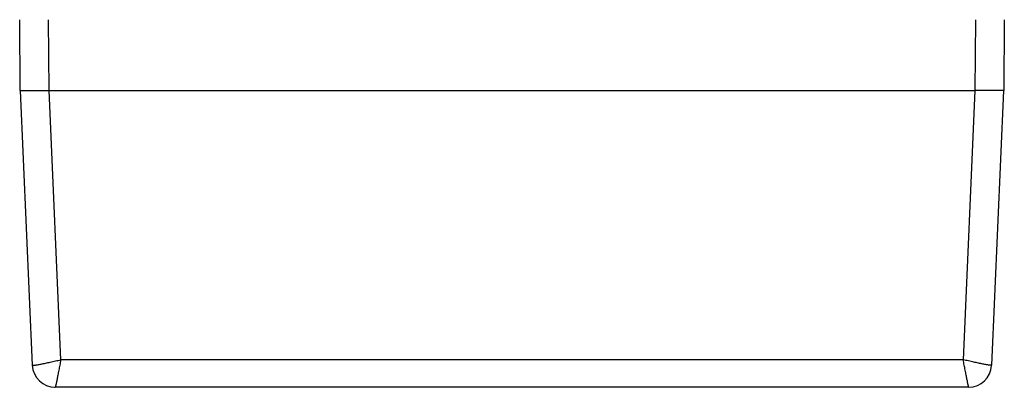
# Model space of a CAD drawing. Header units: inches. Extents: x 0 to 34, y 0 to 22.
# Tile 68 of 71: x 27.3 to 30.7, y 4.7 to 6. Entities that reach past the tile are written whole.
import ezdxf

# ---------------------------------------------------------------- set-up
doc = ezdxf.new("R2010")
doc.units = ezdxf.units.IN
doc.header["$LTSCALE"] = 1.87
doc.header["$MEASUREMENT"] = 0
doc.layers.get('0').update_dxf_attribs({"linetype": 'CONTINUOUS'})

msp = doc.modelspace()

# ---------------------------------------------------------------- linework, layer by layer
at = {"color": 7, "linetype": 'CONTINUOUS'}
for p, q in [((27.2649, 5.7619), (27.2628, 6.0069)), ((27.3649, 5.7619), (27.3627, 6.0069)), ((30.582, 6.0069), (30.5799, 5.7619)), ((30.682, 6.0069), (30.6799, 5.7619)), ((27.2649, 5.7619), (27.3065, 4.8084)), ((27.4056, 4.8276), (27.3649, 5.7619)), ((27.3649, 5.7619), (30.5799, 5.7619)), ((30.5799, 5.7619), (30.5391, 4.8276)), ((30.6383, 4.8084), (30.6799, 5.7619)), ((30.5391, 4.8276), (27.4056, 4.8276)), ((27.3834, 4.7319), (27.3864, 4.7319)), ((30.5583, 4.7319), (27.3865, 4.7319))]:
    msp.add_line(p, q, dxfattribs=at)
for centre, radius, start, end in [((27.3865, 4.8119), 0.08, 182.4999, 269.9942), ((30.5583, 4.8113), 0.0794, 270.0292, 357.4257), ((27.386, 4.8108), 0.0788, 245.4573, 247.7422)]:
    msp.add_arc(centre, radius, start, end, dxfattribs=at)
for points, knots in [([(27.2649, 5.7619), (27.2649, 5.7618), (27.2651, 5.7617), (27.2655, 5.7616), (27.2661, 5.7615), (27.2669, 5.7614), (27.268, 5.7613), (27.2699, 5.7612), (27.2729, 5.761), (27.2771, 5.7609), (27.2821, 5.7608), (27.2879, 5.7608), (27.2945, 5.7608), (27.3017, 5.7608), (27.3125, 5.7609), (27.3271, 5.761), (27.3456, 5.7615), (27.3583, 5.7618), (27.3648, 5.7619)], [0, 0, 0, 0, 0.001846, 0.005787, 0.012027, 0.020591, 0.031476, 0.044672, 0.077909, 0.119969, 0.170431, 0.228861, 0.294693, 0.367256, 0.445875, 0.618302, 0.805601, 1, 1, 1, 1]), ([(30.6799, 5.7619), (30.6799, 5.7618), (30.6797, 5.7617), (30.6793, 5.7616), (30.6787, 5.7615), (30.6778, 5.7614), (30.6767, 5.7613), (30.6748, 5.7612), (30.6719, 5.761), (30.6677, 5.7609), (30.6627, 5.7608), (30.6568, 5.7608), (30.6503, 5.7608), (30.643, 5.7608), (30.6322, 5.7609), (30.6176, 5.7611), (30.5991, 5.7614), (30.5864, 5.7617), (30.5799, 5.7619)], [0, 0, 0, 0, 0.00185, 0.005793, 0.012034, 0.020599, 0.031486, 0.044683, 0.077924, 0.119989, 0.170456, 0.228893, 0.294733, 0.367303, 0.445925, 0.618352, 0.805634, 1, 1, 1, 1]), ([(27.3066, 4.8082), (27.3067, 4.8081), (27.307, 4.808), (27.3076, 4.808), (27.3083, 4.808), (27.3098, 4.808), (27.3122, 4.8083), (27.3158, 4.8087), (27.3201, 4.8094), (27.3252, 4.8103), (27.3311, 4.8113), (27.3376, 4.8126), (27.3447, 4.814), (27.3553, 4.8162), (27.3694, 4.8192), (27.3872, 4.8232), (27.3994, 4.826), (27.4056, 4.8276)], [0, 0, 0, 0, 0.00359, 0.009114, 0.016806, 0.026725, 0.053244, 0.088483, 0.132082, 0.183666, 0.242771, 0.308751, 0.380931, 0.458637, 0.627855, 0.810681, 1, 1, 1, 1]), ([(27.4056, 4.8276), (27.4044, 4.8213), (27.4021, 4.8091), (27.3992, 4.7941), (27.3969, 4.7826), (27.3953, 4.7746), (27.3938, 4.7671), (27.3925, 4.7602), (27.3912, 4.7539), (27.3901, 4.7483), (27.3891, 4.7435), (27.3884, 4.74), (27.3878, 4.7376), (27.3875, 4.7361), (27.3873, 4.7348), (27.387, 4.7338), (27.3868, 4.733), (27.3867, 4.7324), (27.3866, 4.7321), (27.3865, 4.732), (27.3865, 4.7319), (27.3865, 4.7319), (27.3865, 4.7319)], [0, 0, 0, 0, 0.195199, 0.382407, 0.470696, 0.554458, 0.632983, 0.705562, 0.771483, 0.83004, 0.880609, 0.922745, 0.940519, 0.956029, 0.969229, 0.980098, 0.988617, 0.99477, 0.996955, 0.998546, 0.999548, 1, 1, 1, 1]), ([(30.5583, 4.7319), (30.5583, 4.7319), (30.5583, 4.7319), (30.5583, 4.732), (30.5583, 4.7321), (30.5582, 4.7323), (30.5581, 4.7326), (30.558, 4.7331), (30.5578, 4.7338), (30.5576, 4.7348), (30.5573, 4.7361), (30.5569, 4.7376), (30.5566, 4.7392), (30.5562, 4.7412), (30.5556, 4.7441), (30.5547, 4.7483), (30.5536, 4.7539), (30.5523, 4.7602), (30.5509, 4.7671), (30.5495, 4.7746), (30.5479, 4.7826), (30.5456, 4.7941), (30.5427, 4.8092), (30.5403, 4.8214), (30.5391, 4.8276)], [0, 0, 0, 0, 0.000315, 0.001248, 0.002796, 0.004954, 0.007718, 0.011085, 0.019612, 0.030504, 0.043732, 0.059257, 0.077031, 0.097007, 0.119139, 0.169676, 0.228173, 0.293998, 0.366508, 0.445042, 0.528881, 0.617295, 0.804748, 1, 1, 1, 1]), ([(30.6382, 4.8082), (30.6381, 4.8082), (30.6378, 4.8081), (30.6372, 4.808), (30.6364, 4.808), (30.6349, 4.8081), (30.6325, 4.8083), (30.629, 4.8087), (30.6247, 4.8094), (30.6195, 4.8103), (30.6137, 4.8113), (30.6072, 4.8126), (30.6, 4.814), (30.5895, 4.8161), (30.5753, 4.8192), (30.5576, 4.8231), (30.5454, 4.8261), (30.5392, 4.8276)], [0, 0, 0, 0, 0.003409, 0.008933, 0.016667, 0.026627, 0.053176, 0.088431, 0.132134, 0.183788, 0.242839, 0.30873, 0.380872, 0.458589, 0.627974, 0.810918, 1, 1, 1, 1])]:
    msp.add_open_spline(points, degree=3, knots=knots, dxfattribs=at)

doc.saveas('drawing.dxf')
